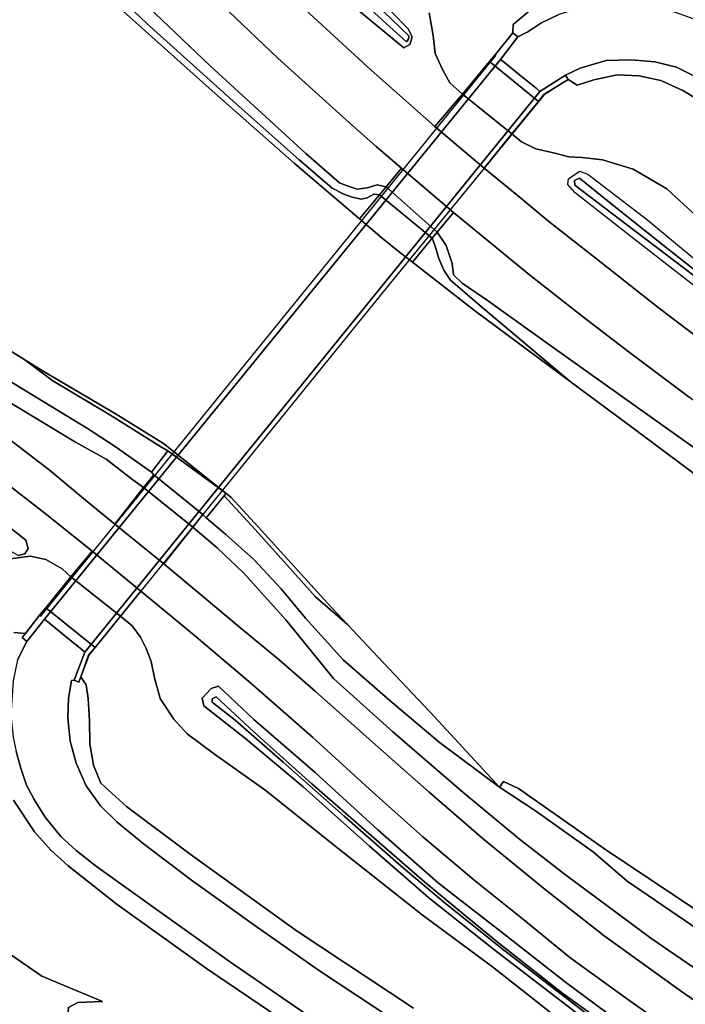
# Model space of a CAD drawing. Extents: x -26035517 to 31750492, y -9237385 to 8160032.
# Tile 168 of 256: x 15444981 to 15538743, y 5194279 to 5333080. Entities that reach past the tile are written whole.
import ezdxf

# ---------------------------------------------------------------- set-up
doc = ezdxf.new("R2010")
doc.units = 0
doc.layers.add('T-25', color=7, linetype='CONTINUOUS')

msp = doc.modelspace()

# ---------------------------------------------------------------- linework, layer by layer
at = {"layer": 'T-25', "color": 9}
for points in [[(15491023, 5318931, 6287), (15481342, 5327668, 6193), (15471422, 5337142, 6170), (15462790, 5345424, 6193), (15454673, 5353613, 6213), (15443928, 5364450, 6237), (15434973, 5373705, 6243), (15425909, 5383073, 6323), (15416667, 5392635, 6393), (15408212, 5401357, 6567), (15398413, 5411322, 6643), (15388928, 5421012, 6873), (15378213, 5431760, 7017), (15365118, 5444813, 7190), (15349423, 5460524, 7490), (15335274, 5474775, 7617), (15322250, 5487796, 7730), (15310375, 5499776, 7793), (15302271, 5507901, 7863), (15295288, 5514854, 7887)], [(15483655, 5312847, 5248), (15471650, 5323412, 5270), (15457772, 5335949, 5257), (15443571, 5349358, 5283), (15428142, 5364365, 5283), (15414950, 5377500, 5267), (15401448, 5390750, 5277), (15387394, 5404614, 5330), (15386521, 5405471, 5331), (15376095, 5415712, 5337), (15361243, 5430487, 5333), (15348843, 5442700, 5237), (15336404, 5454714, 5217), (15322265, 5468779, 5237), (15310494, 5480515, 5223), (15301363, 5489375, 5230), (15297726, 5493054, 5157), (15295380, 5495427, 5110)], [(15449108, 5269604, 6464), (15435199, 5280295, 6420), (15424044, 5288557, 6470), (15413295, 5296221, 6580), (15401667, 5304337, 6583), (15390266, 5312045, 6680), (15378159, 5320154, 6657), (15368154, 5326769, 6713), (15360825, 5331989, 6750), (15353604, 5337488, 6703), (15345887, 5343530, 6690), (15335773, 5352090, 6693), (15326253, 5360302, 6707), (15319183, 5366780, 6707), (15309459, 5376149, 6700), (15301395, 5384056, 6687), (15290210, 5394942, 6707), (15279017, 5406077, 6697), (15267392, 5417696, 6673), (15255913, 5429087, 6687), (15246942, 5437773, 6697), (15234123, 5450096, 6613)], [(15230541, 5446276, 6610), (15242135, 5434984, 6733), (15253670, 5423848, 6687), (15263786, 5413843, 6723), (15275550, 5402257, 6713), (15286228, 5391668, 6683), (15298563, 5379657, 6683), (15313038, 5365518, 6613), (15322592, 5356622, 6630), (15329870, 5350239, 6617), (15340678, 5341126, 6660), (15349641, 5333928, 6637), (15359085, 5326858, 6630), (15368356, 5320571, 6683), (15376940, 5314454, 6670), (15389727, 5306226, 6660), (15400921, 5298625, 6610), (15413020, 5290195, 6560), (15423869, 5282264, 6400), (15433759, 5274880, 6310), (15442180, 5268402, 6287), (15448547, 5263466, 6360)], [(15443928, 5364450, 6237), (15454673, 5353613, 6213), (15462790, 5345424, 6193), (15471422, 5337142, 6170), (15481342, 5327668, 6193), (15491023, 5318931, 6287), (15495196, 5315226, 6296), (15498758, 5312157, 6295), (15496610, 5309515, 6004), (15495360, 5309779, 5882), (15493918, 5309369, 5839), (15492502, 5309192, 5813), (15491100, 5309642, 5888), (15490009, 5310063, 5908), (15485277, 5314220, 5933), (15471796, 5326564, 5957), (15461160, 5336783, 5910), (15450349, 5346921, 5897), (15438289, 5358950, 5877)], [(15438289, 5358950, 5877), (15450349, 5346921, 5897), (15461160, 5336783, 5910), (15471796, 5326564, 5957), (15485277, 5314220, 5933), (15490009, 5310063, 5908), (15491100, 5309642, 5888), (15492502, 5309192, 5813), (15493918, 5309369, 5839), (15495360, 5309779, 5882), (15496610, 5309515, 6004), (15496610, 5309515, 6004), (15495676, 5308373, 5271), (15494883, 5308507, 5367), (15493927, 5307953, 5361), (15493118, 5307795, 5368), (15491828, 5308054, 5473), (15490620, 5308470, 5403), (15488993, 5309346, 5333), (15484298, 5313383, 5310), (15474634, 5321970, 5317), (15462871, 5332552, 5287), (15451185, 5343665, 5300), (15436880, 5357716, 5280)], [(15436880, 5357716, 5280), (15451185, 5343665, 5300), (15462871, 5332552, 5287), (15474634, 5321970, 5317), (15484298, 5313383, 5310), (15484298, 5313383, 5310), (15488993, 5309346, 5333), (15490620, 5308470, 5403), (15491828, 5308054, 5473), (15493118, 5307795, 5368), (15493927, 5307953, 5361), (15494883, 5308507, 5367), (15495676, 5308373, 5271), (15492841, 5305007, 5234), (15483655, 5312847, 5248), (15471650, 5323412, 5270), (15457772, 5335949, 5257), (15443571, 5349358, 5283)], [(15463364, 5356520, 6043), (15463007, 5356174, 6043), (15470457, 5348552, 6043), (15481185, 5338236, 6047), (15494498, 5325946, 6087)], [(15541978, 5267618, 5260), (15531597, 5275362, 5257), (15522502, 5282077, 5227), (15509710, 5292892, 5340), (15505657, 5296363, 5461), (15504711, 5297775, 5494), (15504041, 5299416, 5474), (15503509, 5301135, 5374), (15503095, 5302275, 5291), (15495676, 5308373, 5271), (15494883, 5308507, 5367), (15493927, 5307953, 5361), (15493118, 5307795, 5368), (15491828, 5308054, 5473), (15490620, 5308470, 5403), (15488993, 5309346, 5333), (15484298, 5313383, 5310), (15474634, 5321970, 5317), (15462871, 5332552, 5287), (15451185, 5343665, 5300)], [(15489414, 5339231, 5230), (15496201, 5332901, 5203), (15499469, 5329946, 5237), (15499724, 5330274, 5237), (15499835, 5330755, 5237), (15496170, 5334281, 5260)], [(15496170, 5334281, 5260), (15499835, 5330755, 5237), (15499724, 5330274, 5237), (15499469, 5329946, 5237), (15496201, 5332901, 5203), (15489414, 5339231, 5230)], [(15489414, 5339231, 5230), (15496201, 5332901, 5203), (15499469, 5329946, 5237), (15499724, 5330274, 5237), (15499835, 5330755, 5237), (15496170, 5334281, 5260)], [(15661816, 5206967, 7840), (15650984, 5212145, 7807), (15639865, 5217682, 7627), (15627820, 5223900, 7467), (15615593, 5230621, 7307), (15604441, 5236952, 7163), (15592141, 5244257, 6993), (15578959, 5252553, 6797), (15568128, 5259355, 6643), (15559206, 5265534, 6593), (15549255, 5272504, 6533), (15539268, 5279878, 6383), (15530847, 5286222, 6313), (15524222, 5291264, 6287), (15516787, 5297123, 6357), (15506080, 5305901, 6307), (15498758, 5312157, 6295), (15495196, 5315226, 6296), (15491023, 5318931, 6287), (15481342, 5327668, 6193), (15471422, 5337142, 6170)], [(15481185, 5338236, 6047), (15494498, 5325946, 6087), (15499741, 5321292, 6095), (15503482, 5318044, 6104), (15510404, 5312160, 6122), (15515286, 5308134, 6136), (15519521, 5304637, 6165), (15526891, 5298831, 6160), (15535094, 5292368, 6210), (15544841, 5285012, 6223), (15555345, 5277487, 6317), (15566206, 5270035, 6403), (15573740, 5264895, 6443), (15587563, 5255927, 6750), (15602660, 5246702, 6983), (15615244, 5239387, 7180), (15628585, 5232124, 7290), (15636988, 5228036, 7390), (15647384, 5223263, 7523), (15655455, 5219808, 7667)], [(15502681, 5334049, 5917), (15503248, 5330860, 5889), (15503486, 5328311, 5800), (15504600, 5325974, 5864), (15505561, 5324158, 5865), (15507368, 5322595, 5833), (15503482, 5318044, 6104), (15499741, 5321292, 6095), (15494498, 5325946, 6087), (15481185, 5338236, 6047)], [(15457772, 5335949, 5257), (15471650, 5323412, 5270), (15483655, 5312847, 5248), (15492841, 5305007, 5234), (15496049, 5302275, 5239), (15498268, 5300491, 5240), (15500338, 5298915, 5231), (15509055, 5292102, 5254), (15522502, 5282077, 5227), (15531597, 5275362, 5257), (15541978, 5267618, 5260), (15550270, 5261837, 5213), (15561625, 5254048, 5210), (15577205, 5243627, 5210), (15596068, 5232015, 5213), (15612549, 5222347, 5203), (15628333, 5213384, 5197), (15644131, 5204792, 5193), (15662519, 5195476, 5183)], [(15461160, 5336783, 5910), (15471796, 5326564, 5957), (15485277, 5314220, 5933), (15490009, 5310063, 5908), (15491100, 5309642, 5888), (15492502, 5309192, 5813), (15493918, 5309369, 5839), (15495360, 5309779, 5882), (15496610, 5309515, 6004), (15503805, 5303116, 6130), (15505063, 5301262, 5784), (15505887, 5298707, 5813), (15506113, 5297120, 5752), (15507326, 5295956, 5798), (15511013, 5293418, 5998), (15519781, 5287095, 6073), (15532024, 5278388, 6197), (15543050, 5270550, 6313)], [(15497288, 5334256, 5790), (15499686, 5331773, 5783), (15500264, 5330671, 5783), (15499931, 5329576, 5797), (15499115, 5329117, 5820), (15491868, 5335094, 5953)], [(15497288, 5334256, 5790), (15499686, 5331773, 5783), (15500264, 5330671, 5783), (15499931, 5329576, 5797), (15499115, 5329117, 5820), (15499115, 5329117, 5820), (15491868, 5335094, 5953)], [(15491868, 5335094, 5953), (15499115, 5329117, 5820), (15499115, 5329117, 5820), (15499931, 5329576, 5797), (15500264, 5330671, 5783), (15499686, 5331773, 5783), (15497288, 5334256, 5790)], [(15517151, 5334670, 12507), (15514474, 5332398, 12507), (15514426, 5331209, 12795), (15514426, 5331209, 12795), (15511949, 5328146, 12821), (15511144, 5327203, 10713), (15507368, 5322595, 5833), (15505561, 5324158, 5865), (15504600, 5325974, 5864), (15503486, 5328311, 5800), (15503248, 5330860, 5889), (15502681, 5334049, 5917)], [(15517151, 5334670, 12507), (15514474, 5332398, 12507), (15514426, 5331209, 12795), (15511949, 5328146, 12821), (15511144, 5327203, 10713), (15507368, 5322595, 5833), (15507368, 5322595, 5833), (15505561, 5324158, 5865), (15504600, 5325974, 5864), (15503486, 5328311, 5800), (15503248, 5330860, 5889), (15502681, 5334049, 5917)], [(15520951, 5333808, 12573), (15518400, 5332603, 12600), (15516547, 5331370, 12593), (15515146, 5330659, 12763), (15514426, 5331209, 12795), (15514474, 5332398, 12507), (15517151, 5334670, 12507)], [(15591606, 5290748, 11397), (15584172, 5296623, 11543), (15575689, 5303508, 11723), (15568635, 5309522, 11900), (15561635, 5315545, 12030), (15553687, 5322447, 12257), (15547034, 5328432, 12383), (15543550, 5331090, 12423), (15541552, 5332508, 12427), (15539627, 5333305, 12467), (15537240, 5334122, 12470), (15534048, 5334857, 12563), (15531252, 5335192, 12560), (15528887, 5335359, 12613), (15526677, 5335163, 12610), (15523623, 5334628, 12587), (15520951, 5333808, 12573), (15518400, 5332603, 12600), (15516547, 5331370, 12593), (15515146, 5330659, 12763)], [(15539850, 5325191, 12190), (15537502, 5326404, 12203), (15534449, 5327121, 12243), (15531100, 5327433, 12283), (15527604, 5327314, 12327), (15523945, 5326246, 12400), (15521845, 5325251, 12580), (15518268, 5322980, 12557), (15517718, 5323425, 12568), (15515409, 5325293, 12615), (15513255, 5327036, 12659), (15512707, 5327479, 12670), (15515146, 5330659, 12763), (15516547, 5331370, 12593), (15518400, 5332603, 12600), (15520951, 5333808, 12573)], [(15514426, 5331209, 12795), (15511949, 5328146, 12821), (15511144, 5327203, 10713), (15507368, 5322595, 5833), (15503482, 5318044, 6104)], [(15512707, 5327479, 12670), (15448490, 5248561, 12580)], [(15518075, 5321529, 10741), (15511144, 5327203, 10713)], [(15521845, 5325251, 12580), (15523945, 5326246, 12400), (15527604, 5327314, 12327), (15531100, 5327433, 12283), (15534449, 5327121, 12243), (15537502, 5326404, 12203), (15539850, 5325191, 12190), (15542534, 5323538, 12190), (15546540, 5320327, 12170), (15555298, 5312775, 12027), (15564079, 5305233, 11813), (15572177, 5298473, 11670), (15580344, 5291874, 11460), (15588065, 5285712, 11307)], [(15542184, 5320799, 12083), (15538379, 5323085, 12110), (15535297, 5324492, 12210), (15532249, 5325185, 12190), (15529164, 5325309, 12203), (15525870, 5324602, 12123), (15523510, 5323871, 12243), (15522248, 5324641, 12557), (15521845, 5325251, 12580), (15523945, 5326246, 12400), (15527604, 5327314, 12327), (15531100, 5327433, 12283), (15534449, 5327121, 12243), (15537502, 5326404, 12203), (15539850, 5325191, 12190)], [(15494498, 5325946, 6087), (15499741, 5321292, 6095), (15503482, 5318044, 6104)], [(15522248, 5324641, 12557), (15518809, 5322524, 12684), (15518075, 5321529, 10741), (15514322, 5316982, 5833), (15510404, 5312160, 6122)], [(15544964, 5301088, 6283), (15536136, 5309258, 6350), (15531415, 5312019, 6303), (15527094, 5313308, 6107), (15524181, 5313640, 6063), (15522325, 5313729, 5990), (15520185, 5314306, 5901), (15517672, 5314864, 5959), (15515691, 5315867, 5974), (15514322, 5316982, 5833), (15514322, 5316982, 5833), (15518075, 5321529, 10741), (15518809, 5322524, 12684), (15522248, 5324641, 12557), (15523510, 5323871, 12243), (15525870, 5324602, 12123), (15529164, 5325309, 12203), (15532249, 5325185, 12190), (15535297, 5324492, 12210), (15538379, 5323085, 12110), (15542184, 5320799, 12083)], [(15544964, 5301088, 6283), (15536136, 5309258, 6350), (15531415, 5312019, 6303), (15527094, 5313308, 6107), (15524181, 5313640, 6063), (15522325, 5313729, 5990), (15520185, 5314306, 5901), (15517672, 5314864, 5959), (15515691, 5315867, 5974), (15514322, 5316982, 5833), (15518075, 5321529, 10741), (15518809, 5322524, 12684), (15522248, 5324641, 12557), (15523510, 5323871, 12243), (15525870, 5324602, 12123), (15529164, 5325309, 12203), (15532249, 5325185, 12190), (15535297, 5324492, 12210), (15538379, 5323085, 12110), (15542184, 5320799, 12083)], [(15454176, 5243927, 12493), (15518268, 5322980, 12557)], [(15498758, 5312157, 6295), (15495196, 5315226, 6296), (15491023, 5318931, 6287)], [(15503482, 5318044, 6104), (15510404, 5312160, 6122), (15515286, 5308134, 6136), (15519521, 5304637, 6165)], [(15544841, 5285012, 6223), (15535094, 5292368, 6210), (15526891, 5298831, 6160), (15519521, 5304637, 6165), (15515286, 5308134, 6136), (15510404, 5312160, 6122), (15510404, 5312160, 6122), (15514322, 5316982, 5833), (15515691, 5315867, 5974), (15517672, 5314864, 5959), (15520185, 5314306, 5901), (15522325, 5313729, 5990), (15524181, 5313640, 6063), (15527094, 5313308, 6107), (15531415, 5312019, 6303), (15536136, 5309258, 6350), (15544964, 5301088, 6283)], [(15509055, 5292102, 5254), (15500338, 5298915, 5231), (15498268, 5300491, 5240), (15496049, 5302275, 5239), (15492841, 5305007, 5234), (15483655, 5312847, 5248)], [(15498758, 5312157, 6295), (15497585, 5310726, 6976), (15496610, 5309515, 6004), (15495676, 5308373, 5271), (15492841, 5305007, 5234)], [(15506080, 5305901, 6307), (15498758, 5312157, 6295)], [(15503095, 5302275, 5291), (15495676, 5308373, 5271)], [(15506080, 5305901, 6307), (15504956, 5304526, 6984), (15503805, 5303116, 6130), (15503095, 5302275, 5291), (15500338, 5298915, 5231)], [(15543050, 5270550, 6313), (15532024, 5278388, 6197), (15519781, 5287095, 6073), (15511013, 5293418, 5998), (15507326, 5295956, 5798), (15506113, 5297120, 5752), (15505887, 5298707, 5813), (15505063, 5301262, 5784), (15503805, 5303116, 6130), (15503805, 5303116, 6130), (15506080, 5305901, 6307), (15516787, 5297123, 6357), (15524222, 5291264, 6287), (15530847, 5286222, 6313), (15539268, 5279878, 6383)], [(15516787, 5297123, 6357), (15506080, 5305901, 6307)], [(15519521, 5304637, 6165), (15526891, 5298831, 6160), (15535094, 5292368, 6210), (15544841, 5285012, 6223), (15555345, 5277487, 6317), (15566206, 5270035, 6403), (15573740, 5264895, 6443)], [(15417205, 5302857, 5023), (15429086, 5295427, 5023), (15445702, 5285152, 5012), (15448291, 5283551, 5010), (15458547, 5277477, 4970)], [(15541978, 5267618, 5260), (15531597, 5275362, 5257), (15522502, 5282077, 5227), (15509710, 5292892, 5340), (15505657, 5296363, 5461), (15504711, 5297775, 5494), (15504041, 5299416, 5474), (15503509, 5301135, 5374), (15503095, 5302275, 5291), (15503095, 5302275, 5291), (15503805, 5303116, 6130), (15505063, 5301262, 5784), (15505887, 5298707, 5813), (15506113, 5297120, 5752), (15507326, 5295956, 5798), (15511013, 5293418, 5998), (15519781, 5287095, 6073), (15532024, 5278388, 6197), (15543050, 5270550, 6313)], [(15568128, 5259355, 6643), (15559206, 5265534, 6593), (15549255, 5272504, 6533), (15539268, 5279878, 6383), (15530847, 5286222, 6313), (15524222, 5291264, 6287), (15516787, 5297123, 6357)], [(15668048, 5137180, 4837), (15648788, 5146219, 4837), (15628241, 5156443, 4837), (15610838, 5165301, 4837), (15586667, 5178794, 4837), (15566645, 5190482, 4840), (15546832, 5203179, 4843), (15527206, 5216303, 4763), (15515257, 5224686, 4763), (15513147, 5225676, 4763), (15512580, 5224903, 4970), (15502788, 5235471, 4973), (15496201, 5242447, 4973), (15491159, 5247835, 4984), (15488339, 5250848, 4990), (15478567, 5261575, 4930), (15474752, 5265727, 4962), (15474024, 5266337, 5262), (15465257, 5273327, 4948), (15458547, 5277477, 4970), (15448291, 5283551, 5010), (15445702, 5285152, 5012), (15429086, 5295427, 5023)], [(15561625, 5254048, 5210), (15550270, 5261837, 5213), (15541978, 5267618, 5260), (15531597, 5275362, 5257), (15522502, 5282077, 5227), (15509055, 5292102, 5254)], [(15443340, 5282241, 5093), (15454516, 5275468, 5169), (15458272, 5273020, 5224), (15463538, 5269308, 5289), (15463860, 5268923, 5274), (15462401, 5267122, 6217), (15460916, 5268214, 6295), (15457145, 5271131, 6343), (15452832, 5273546, 6379), (15440679, 5280865, 6257)], [(15443340, 5282241, 5093), (15454516, 5275468, 5169), (15458272, 5273020, 5224), (15463538, 5269308, 5289), (15463860, 5268923, 5274), (15462401, 5267122, 6217), (15460916, 5268214, 6295), (15457145, 5271131, 6343), (15452832, 5273546, 6379), (15440679, 5280865, 6257)], [(15440679, 5280865, 6257), (15452832, 5273546, 6379), (15457145, 5271131, 6343), (15460916, 5268214, 6295), (15462401, 5267122, 6217), (15458371, 5261977, 6471), (15454242, 5265339, 6482), (15449108, 5269604, 6464), (15435199, 5280295, 6420)], [(15435199, 5280295, 6420), (15449108, 5269604, 6464), (15454242, 5265339, 6482), (15458371, 5261977, 6471), (15465276, 5256353, 6454), (15470703, 5251852, 6473), (15475903, 5247499, 6489), (15481523, 5242845, 6433), (15486649, 5238375, 6447), (15495423, 5230595, 6473), (15502655, 5224165, 6533), (15510317, 5217566, 6603), (15518995, 5210479, 6607), (15527335, 5203938, 6717), (15538219, 5196081, 6707), (15549239, 5188484, 6737)], [(15478567, 5261575, 4930), (15474752, 5265727, 4962), (15474024, 5266337, 5262), (15465257, 5273327, 4948), (15458547, 5277477, 4970)], [(15474024, 5266337, 5262), (15465852, 5272320, 5266), (15463538, 5269308, 5289)], [(15449108, 5269604, 6464), (15454242, 5265339, 6482), (15458371, 5261977, 6471)], [(15463860, 5268923, 5274), (15462401, 5267122, 6217), (15458371, 5261977, 6471)], [(15463860, 5268923, 5274), (15463538, 5269308, 5289)], [(15470768, 5263305, 5268), (15463860, 5268923, 5274)], [(15444741, 5257538, 5867), (15445705, 5257776, 5893), (15446161, 5258554, 5933), (15445823, 5259707, 5923), (15434478, 5268689, 5913)], [(15537859, 5189825, 6640), (15530265, 5195237, 6643), (15522496, 5200888, 6703), (15515998, 5206197, 6520), (15508937, 5211843, 6480), (15501788, 5217889, 6490), (15494779, 5224156, 6393), (15486210, 5231943, 6330), (15477905, 5239244, 6357), (15469821, 5246062, 6381), (15465508, 5249660, 6377), (15462039, 5252537, 6387), (15455168, 5258169, 6356), (15452287, 5260485, 6366), (15448547, 5263466, 6360), (15442180, 5268402, 6287)], [(15442180, 5268402, 6287), (15448547, 5263466, 6360), (15452287, 5260485, 6366), (15455168, 5258169, 6356), (15455168, 5258169, 6356), (15452207, 5254534, 6200), (15450944, 5255655, 6211), (15448653, 5256978, 6095), (15446437, 5257458, 6046), (15443695, 5257056, 5998)], [(15474024, 5266337, 5262), (15473763, 5265976, 5273), (15471255, 5262857, 5246), (15470768, 5263305, 5268), (15469372, 5261522, 6165), (15465276, 5256353, 6454)], [(15448547, 5263466, 6360), (15452287, 5260485, 6366), (15455168, 5258169, 6356)], [(15458371, 5261977, 6471), (15465276, 5256353, 6454)], [(15547620, 5194201, 6513), (15533911, 5203611, 6530), (15521866, 5212546, 6537), (15515390, 5217555, 6490), (15507390, 5224202, 6373), (15497525, 5232713, 6310), (15489188, 5240202, 6333), (15482467, 5248481, 6320), (15476511, 5255118, 6318), (15472783, 5258627, 6264), (15469372, 5261522, 6165), (15470768, 5263305, 5268), (15471255, 5262857, 5246), (15474000, 5260530, 5293), (15477922, 5257018, 5327), (15481829, 5252865, 5243), (15485219, 5248706, 5207), (15490559, 5242833, 5097), (15497187, 5237053, 5030), (15504065, 5231222, 5007), (15512580, 5224903, 4970), (15517663, 5221562, 5030), (15525813, 5215710, 4997), (15530567, 5211646, 5303), (15541616, 5204050, 5293)], [(15547620, 5194201, 6513), (15533911, 5203611, 6530), (15521866, 5212546, 6537), (15515390, 5217555, 6490), (15507390, 5224202, 6373), (15497525, 5232713, 6310), (15489188, 5240202, 6333), (15482467, 5248481, 6320), (15476511, 5255118, 6318), (15472783, 5258627, 6264), (15469372, 5261522, 6165), (15470768, 5263305, 5268), (15471255, 5262857, 5246), (15474000, 5260530, 5293), (15477922, 5257018, 5327), (15481829, 5252865, 5243), (15485219, 5248706, 5207), (15490559, 5242833, 5097), (15497187, 5237053, 5030), (15504065, 5231222, 5007), (15512580, 5224903, 4970), (15517663, 5221562, 5030), (15525813, 5215710, 4997), (15530567, 5211646, 5303), (15541616, 5204050, 5293)], [(15549239, 5188484, 6737), (15538219, 5196081, 6707), (15527335, 5203938, 6717), (15518995, 5210479, 6607), (15510317, 5217566, 6603), (15502655, 5224165, 6533), (15495423, 5230595, 6473), (15486649, 5238375, 6447), (15481523, 5242845, 6433), (15475903, 5247499, 6489), (15470703, 5251852, 6473), (15465276, 5256353, 6454), (15469372, 5261522, 6165), (15472783, 5258627, 6264), (15476511, 5255118, 6318), (15482467, 5248481, 6320), (15489188, 5240202, 6333), (15497525, 5232713, 6310), (15507390, 5224202, 6373), (15515390, 5217555, 6490), (15521866, 5212546, 6537), (15533911, 5203611, 6530), (15547620, 5194201, 6513)], [(15512580, 5224903, 4970), (15502788, 5235471, 4973), (15496201, 5242447, 4973), (15491159, 5247835, 4984), (15488339, 5250848, 4990), (15478567, 5261575, 4930)], [(15445318, 5245974, 12703), (15445790, 5246574, 12417), (15447787, 5249117, 12827), (15448640, 5250183, 10729), (15452207, 5254534, 6200), (15455168, 5258169, 6356)], [(15455168, 5258169, 6356), (15462039, 5252537, 6387)], [(15443695, 5257056, 5998), (15446437, 5257458, 6046), (15448653, 5256978, 6095), (15450944, 5255655, 6211), (15452207, 5254534, 6200), (15448640, 5250183, 10729), (15447787, 5249117, 12827), (15445790, 5246574, 12417), (15444141, 5246704, 12287)], [(15443695, 5257056, 5998), (15446437, 5257458, 6046), (15448653, 5256978, 6095), (15450944, 5255655, 6211), (15452207, 5254534, 6200), (15448640, 5250183, 10729), (15447787, 5249117, 12827), (15445790, 5246574, 12417), (15444141, 5246704, 12287)], [(15465276, 5256353, 6454), (15470703, 5251852, 6473), (15475903, 5247499, 6489)], [(15452207, 5254534, 6200), (15459162, 5249009, 6241)], [(15462039, 5252537, 6387), (15459162, 5249009, 6241), (15455619, 5244564, 10752), (15454690, 5243492, 12692), (15453583, 5240454, 12480), (15453296, 5239704, 12480)], [(15525847, 5188292, 6653), (15515785, 5196265, 6540), (15511569, 5199579, 6313), (15501675, 5206891, 6277), (15489817, 5216288, 6213), (15479524, 5224494, 6090), (15472432, 5229522, 6137), (15468581, 5232423, 6287), (15466698, 5234461, 6360), (15464775, 5237380, 6363), (15463972, 5240303, 6343), (15463516, 5242608, 6348), (15462811, 5244429, 6264), (15461994, 5246012, 6310), (15460808, 5247617, 6278), (15459162, 5249009, 6241), (15459162, 5249009, 6241), (15462039, 5252537, 6387), (15465508, 5249660, 6377), (15469821, 5246062, 6381), (15477905, 5239244, 6357), (15486210, 5231943, 6330), (15494779, 5224156, 6393), (15501788, 5217889, 6490), (15508937, 5211843, 6480), (15515998, 5206197, 6520), (15522496, 5200888, 6703), (15530265, 5195237, 6643), (15537859, 5189825, 6640)], [(15462039, 5252537, 6387), (15465508, 5249660, 6377), (15469821, 5246062, 6381)], [(15448640, 5250183, 10729), (15455619, 5244564, 10752)], [(15444689, 5242855, 12587), (15445997, 5245445, 12687), (15448490, 5248561, 12580), (15449215, 5247970, 12569), (15451351, 5246229, 12570), (15453514, 5244466, 12503), (15454176, 5243927, 12493), (15452671, 5239968, 12480), (15452297, 5239940, 12350), (15451848, 5237430, 12350), (15451781, 5234659, 12307), (15452106, 5231386, 12220), (15452941, 5228287, 12213), (15454361, 5225080, 12203), (15456353, 5222266, 12177), (15458720, 5219971, 12137), (15462354, 5216941, 12073), (15469203, 5211800, 11980), (15478429, 5205139, 11853), (15487200, 5199000, 11677), (15497592, 5192123, 11470)], [(15500440, 5193722, 11367), (15483936, 5204665, 11707), (15468984, 5215447, 11947), (15460035, 5222184, 12003), (15456398, 5225452, 12010), (15455382, 5227988, 12067), (15454855, 5231003, 12120), (15454827, 5234272, 12220), (15454625, 5237399, 12233), (15454334, 5239326, 12233), (15453583, 5240454, 12480), (15453583, 5240454, 12480), (15454690, 5243492, 12692), (15455619, 5244564, 10752), (15459162, 5249009, 6241), (15460808, 5247617, 6278), (15461994, 5246012, 6310), (15462811, 5244429, 6264), (15463516, 5242608, 6348), (15463972, 5240303, 6343), (15464775, 5237380, 6363), (15466698, 5234461, 6360), (15468581, 5232423, 6287), (15472432, 5229522, 6137), (15479524, 5224494, 6090), (15489817, 5216288, 6213), (15501675, 5206891, 6277), (15511569, 5199579, 6313), (15515785, 5196265, 6540), (15525847, 5188292, 6653)], [(15500440, 5193722, 11367), (15483936, 5204665, 11707), (15468984, 5215447, 11947), (15460035, 5222184, 12003), (15456398, 5225452, 12010), (15455382, 5227988, 12067), (15454855, 5231003, 12120), (15454827, 5234272, 12220), (15454625, 5237399, 12233), (15454334, 5239326, 12233), (15453583, 5240454, 12480), (15453583, 5240454, 12480), (15454690, 5243492, 12692), (15455619, 5244564, 10752), (15459162, 5249009, 6241), (15460808, 5247617, 6278), (15461994, 5246012, 6310), (15462811, 5244429, 6264), (15463516, 5242608, 6348), (15463972, 5240303, 6343), (15464775, 5237380, 6363), (15466698, 5234461, 6360), (15468581, 5232423, 6287), (15472432, 5229522, 6137), (15479524, 5224494, 6090), (15489817, 5216288, 6213), (15501675, 5206891, 6277), (15511569, 5199579, 6313), (15515785, 5196265, 6540), (15525847, 5188292, 6653)], [(15444141, 5246704, 12287), (15445790, 5246574, 12417), (15445318, 5245974, 12703), (15445997, 5245445, 12687), (15444689, 5242855, 12587)], [(15518995, 5210479, 6607), (15510317, 5217566, 6603), (15502655, 5224165, 6533), (15495423, 5230595, 6473), (15486649, 5238375, 6447), (15481523, 5242845, 6433), (15475903, 5247499, 6489)], [(15445997, 5245445, 12687), (15444689, 5242855, 12587), (15444065, 5239885, 12577), (15443733, 5235024, 12553), (15444061, 5231947, 12527), (15444465, 5229930, 12503), (15445124, 5227571, 12483), (15445948, 5225154, 12463), (15447005, 5223142, 12430), (15448571, 5220678, 12390), (15450795, 5217946, 12370), (15452945, 5215979, 12347), (15455818, 5213729, 12237), (15465058, 5207064, 12093), (15474555, 5200309, 11910), (15483546, 5194092, 11723), (15493495, 5187336, 11487)], [(15469821, 5246062, 6381), (15477905, 5239244, 6357), (15486210, 5231943, 6330), (15494779, 5224156, 6393), (15501788, 5217889, 6490), (15508937, 5211843, 6480), (15515998, 5206197, 6520), (15522496, 5200888, 6703), (15530265, 5195237, 6643), (15537859, 5189825, 6640)], [(15497592, 5192123, 11470), (15487200, 5199000, 11677), (15478429, 5205139, 11853), (15469203, 5211800, 11980), (15462354, 5216941, 12073), (15458720, 5219971, 12137), (15456353, 5222266, 12177), (15454361, 5225080, 12203), (15452941, 5228287, 12213), (15452106, 5231386, 12220), (15451781, 5234659, 12307), (15451848, 5237430, 12350), (15452297, 5239940, 12350), (15452671, 5239968, 12480), (15453296, 5239704, 12480), (15453583, 5240454, 12480), (15454334, 5239326, 12233), (15454625, 5237399, 12233), (15454827, 5234272, 12220), (15454855, 5231003, 12120), (15455382, 5227988, 12067), (15456398, 5225452, 12010), (15460035, 5222184, 12003), (15468984, 5215447, 11947), (15483936, 5204665, 11707), (15500440, 5193722, 11367)], [(15497592, 5192123, 11470), (15487200, 5199000, 11677), (15478429, 5205139, 11853), (15469203, 5211800, 11980), (15462354, 5216941, 12073), (15458720, 5219971, 12137), (15456353, 5222266, 12177), (15454361, 5225080, 12203), (15452941, 5228287, 12213), (15452106, 5231386, 12220), (15451781, 5234659, 12307), (15451848, 5237430, 12350), (15452297, 5239940, 12350), (15452671, 5239968, 12480)], [(15524666, 5192087, 6457), (15511745, 5202069, 6263), (15502629, 5209282, 6213), (15494260, 5216593, 6203), (15484900, 5224937, 6110), (15476846, 5231701, 6113), (15470897, 5236378, 6157), (15470665, 5237421, 6163), (15471968, 5238804, 6237), (15472969, 5239108, 6283), (15477968, 5234410, 6323), (15486580, 5226943, 6340), (15495440, 5218858, 6390), (15503970, 5211363, 6473), (15512756, 5204548, 6513), (15521890, 5197385, 6687), (15533536, 5188777, 6697)], [(15524666, 5192087, 6457), (15511745, 5202069, 6263), (15502629, 5209282, 6213), (15494260, 5216593, 6203), (15484900, 5224937, 6110), (15476846, 5231701, 6113), (15470897, 5236378, 6157), (15470665, 5237421, 6163), (15471968, 5238804, 6237), (15472969, 5239108, 6283), (15477968, 5234410, 6323), (15486580, 5226943, 6340), (15495440, 5218858, 6390), (15503970, 5211363, 6473), (15512756, 5204548, 6513), (15521890, 5197385, 6687), (15533536, 5188777, 6697)], [(15533536, 5188777, 6697), (15521890, 5197385, 6687), (15512756, 5204548, 6513), (15503970, 5211363, 6473), (15495440, 5218858, 6390), (15486580, 5226943, 6340), (15477968, 5234410, 6323), (15472969, 5239108, 6283), (15471968, 5238804, 6237), (15470665, 5237421, 6163), (15470897, 5236378, 6157), (15476846, 5231701, 6113), (15484900, 5224937, 6110), (15494260, 5216593, 6203), (15502629, 5209282, 6213), (15511745, 5202069, 6263), (15524666, 5192087, 6457)], [(15529205, 5190235, 6103), (15521488, 5195815, 6107), (15512464, 5202913, 5967), (15507779, 5206769, 5943), (15502062, 5211505, 5943), (15494544, 5218022, 5843), (15486120, 5225349, 5817), (15478033, 5232636, 5643), (15472639, 5237607, 5463), (15472109, 5237335, 5463), (15472113, 5236892, 5463), (15475331, 5234356, 5493), (15482108, 5228396, 5683), (15490678, 5220779, 5817), (15498740, 5213749, 5913), (15504981, 5208471, 5947), (15513113, 5201942, 5990), (15527120, 5191220, 6077)], [(15527120, 5191220, 6077), (15513113, 5201942, 5990), (15504981, 5208471, 5947), (15498740, 5213749, 5913), (15490678, 5220779, 5817), (15482108, 5228396, 5683), (15475331, 5234356, 5493), (15472113, 5236892, 5463), (15472109, 5237335, 5463), (15472639, 5237607, 5463), (15478033, 5232636, 5643), (15486120, 5225349, 5817), (15494544, 5218022, 5843), (15502062, 5211505, 5943), (15507779, 5206769, 5943), (15512464, 5202913, 5967), (15521488, 5195815, 6107), (15529205, 5190235, 6103)], [(15529205, 5190235, 6103), (15521488, 5195815, 6107), (15512464, 5202913, 5967), (15507779, 5206769, 5943), (15502062, 5211505, 5943), (15494544, 5218022, 5843), (15486120, 5225349, 5817), (15478033, 5232636, 5643), (15472639, 5237607, 5463), (15472109, 5237335, 5463), (15472113, 5236892, 5463), (15475331, 5234356, 5493), (15482108, 5228396, 5683), (15490678, 5220779, 5817), (15498740, 5213749, 5913), (15504981, 5208471, 5947), (15513113, 5201942, 5990), (15527120, 5191220, 6077)], [(15630144, 5115876, 7910), (15619511, 5120252, 8260), (15606416, 5125843, 8607), (15596521, 5130266, 8860), (15585231, 5135400, 9147), (15573566, 5141216, 9467), (15561775, 5147210, 9790), (15549765, 5153563, 10127), (15539194, 5159484, 10443), (15528258, 5165722, 10730), (15516040, 5173082, 11063), (15502105, 5181795, 11433), (15493495, 5187336, 11487), (15483546, 5194092, 11723), (15474555, 5200309, 11910), (15465058, 5207064, 12093), (15455818, 5213729, 12237), (15452945, 5215979, 12347), (15450795, 5217946, 12370), (15448571, 5220678, 12390), (15447005, 5223142, 12430), (15445948, 5225154, 12463), (15445124, 5227571, 12483), (15444465, 5229930, 12503)], [(15444465, 5229930, 12503), (15445124, 5227571, 12483), (15445948, 5225154, 12463), (15447005, 5223142, 12430), (15448571, 5220678, 12390), (15450795, 5217946, 12370), (15452945, 5215979, 12347), (15455818, 5213729, 12237), (15465058, 5207064, 12093), (15474555, 5200309, 11910), (15483546, 5194092, 11723), (15493495, 5187336, 11487), (15502105, 5181795, 11433), (15516040, 5173082, 11063), (15528258, 5165722, 10730), (15539194, 5159484, 10443), (15549765, 5153563, 10127), (15561775, 5147210, 9790), (15573566, 5141216, 9467), (15585231, 5135400, 9147), (15596521, 5130266, 8860), (15606416, 5125843, 8607), (15619511, 5120252, 8260), (15630144, 5115876, 7910)], [(15525813, 5215710, 4997), (15517663, 5221562, 5030), (15512580, 5224903, 4970), (15513147, 5225676, 4763), (15515257, 5224686, 4763), (15527206, 5216303, 4763)], [(15655589, 5141662, 5067), (15654657, 5141241, 5260), (15637945, 5149476, 5270), (15623385, 5156616, 5273), (15608116, 5164828, 5273), (15590477, 5174642, 5260), (15573773, 5184017, 5243), (15559410, 5192657, 5243), (15541616, 5204050, 5293), (15530567, 5211646, 5303), (15525813, 5215710, 4997), (15517663, 5221562, 5030), (15512580, 5224903, 4970), (15513147, 5225676, 4763), (15515257, 5224686, 4763), (15527206, 5216303, 4763), (15546832, 5203179, 4843), (15566645, 5190482, 4840), (15586667, 5178794, 4837), (15610838, 5165301, 4837), (15628241, 5156443, 4837), (15648788, 5146219, 4837), (15668048, 5137180, 4837)], [(15444088, 5223076, 12363), (15447086, 5218615, 12367), (15449347, 5216014, 12287), (15451804, 5213807, 12273), (15458732, 5208344, 12130), (15471285, 5199343, 11790), (15481618, 5192338, 11510), (15491580, 5185562, 11430), (15507534, 5175200, 11183), (15523123, 5166018, 10710), (15542454, 5154814, 10153), (15557749, 5146483, 9657), (15574461, 5138135, 9270), (15587846, 5131473, 8907), (15603465, 5124463, 8457), (15617694, 5118132, 8113), (15634556, 5111282, 7653)], [(15444088, 5223076, 12363), (15447086, 5218615, 12367), (15449347, 5216014, 12287), (15451804, 5213807, 12273), (15458732, 5208344, 12130), (15471285, 5199343, 11790), (15481618, 5192338, 11510), (15491580, 5185562, 11430), (15507534, 5175200, 11183), (15523123, 5166018, 10710), (15542454, 5154814, 10153), (15557749, 5146483, 9657), (15574461, 5138135, 9270), (15587846, 5131473, 8907), (15603465, 5124463, 8457), (15617694, 5118132, 8113), (15634556, 5111282, 7653)], [(15634556, 5111282, 7653), (15617694, 5118132, 8113), (15603465, 5124463, 8457), (15587846, 5131473, 8907), (15574461, 5138135, 9270), (15557749, 5146483, 9657), (15542454, 5154814, 10153), (15523123, 5166018, 10710), (15507534, 5175200, 11183), (15491580, 5185562, 11430), (15481618, 5192338, 11510), (15471285, 5199343, 11790), (15458732, 5208344, 12130), (15451804, 5213807, 12273), (15449347, 5216014, 12287), (15447086, 5218615, 12367), (15444088, 5223076, 12363)], [(15527206, 5216303, 4763), (15546832, 5203179, 4843), (15566645, 5190482, 4840), (15586667, 5178794, 4837), (15610838, 5165301, 4837), (15628241, 5156443, 4837), (15648788, 5146219, 4837), (15668048, 5137180, 4837), (15685517, 5129472, 4837), (15700997, 5122819, 4837), (15720808, 5114338, 4830), (15742299, 5105491, 4813), (15764352, 5096518, 4813), (15783911, 5088932, 4803), (15800439, 5082206, 4800), (15816317, 5075365, 4797), (15833898, 5068314, 4797), (15851465, 5061315, 4797), (15863471, 5056227, 4797)], [(15862785, 5055512, 4943), (15843955, 5063110, 4943), (15822534, 5072038, 4937), (15805786, 5079141, 4933), (15789578, 5085497, 4930), (15778673, 5090361, 4953), (15763757, 5095675, 4967), (15751522, 5100779, 4993), (15732689, 5108397, 4973), (15716364, 5115060, 4977), (15699440, 5122459, 4977), (15685639, 5128227, 4983), (15670195, 5135082, 4990), (15655589, 5141662, 5067), (15654657, 5141241, 5260), (15637945, 5149476, 5270), (15623385, 5156616, 5273), (15608116, 5164828, 5273), (15590477, 5174642, 5260), (15573773, 5184017, 5243), (15559410, 5192657, 5243), (15541616, 5204050, 5293), (15530567, 5211646, 5303), (15525813, 5215710, 4997)], [(15660114, 5115230, 7197), (15658909, 5117479, 7200), (15658434, 5120338, 7203), (15658148, 5122524, 7210), (15657538, 5125385, 7200), (15656546, 5127629, 7190), (15654955, 5130024, 7143), (15653102, 5131845, 7103), (15651033, 5133366, 7007), (15647270, 5135203, 7007), (15639726, 5138886, 6983), (15628870, 5144278, 6797), (15616195, 5150570, 6830), (15598805, 5159724, 6753), (15582245, 5168411, 6693), (15573003, 5173493, 6723), (15561975, 5180154, 6763), (15549239, 5188484, 6737), (15538219, 5196081, 6707), (15527335, 5203938, 6717), (15518995, 5210479, 6607)], [(15605496, 5116025, 5943), (15584620, 5124171, 5950), (15564047, 5132861, 5963), (15546766, 5140726, 5950), (15527809, 5150066, 5990), (15507960, 5160511, 5997), (15494188, 5169051, 5913), (15481993, 5176977, 5747), (15480372, 5176048, 5617), (15477902, 5177504, 5540), (15472013, 5181384, 5537), (15464124, 5186453, 5603), (15458350, 5190048, 5653), (15455917, 5190673, 5653), (15452889, 5190958, 5670), (15451705, 5191940, 5670), (15451848, 5193829, 5733), (15453183, 5194538, 5937), (15456662, 5194659, 5967), (15456662, 5194659, 5967), (15453262, 5196067, 5897), (15448099, 5198250, 5817), (15443234, 5201640, 5807)], [(15605496, 5116025, 5943), (15584620, 5124171, 5950), (15564047, 5132861, 5963), (15546766, 5140726, 5950), (15527809, 5150066, 5990), (15507960, 5160511, 5997), (15494188, 5169051, 5913), (15481993, 5176977, 5747), (15480372, 5176048, 5617), (15477902, 5177504, 5540), (15472013, 5181384, 5537), (15464124, 5186453, 5603), (15458350, 5190048, 5653), (15455917, 5190673, 5653), (15452889, 5190958, 5670), (15451705, 5191940, 5670), (15451848, 5193829, 5733), (15453183, 5194538, 5937), (15456662, 5194659, 5967), (15456662, 5194659, 5967), (15453262, 5196067, 5897), (15448099, 5198250, 5817), (15443234, 5201640, 5807)], [(15443234, 5201640, 5807), (15448099, 5198250, 5817), (15453262, 5196067, 5897), (15456662, 5194659, 5967), (15453183, 5194538, 5937), (15451848, 5193829, 5733), (15451705, 5191940, 5670), (15452889, 5190958, 5670), (15455917, 5190673, 5653), (15458350, 5190048, 5653), (15464124, 5186453, 5603), (15472013, 5181384, 5537), (15477902, 5177504, 5540), (15480372, 5176048, 5617), (15481993, 5176977, 5747), (15494188, 5169051, 5913), (15507960, 5160511, 5997), (15527809, 5150066, 5990), (15546766, 5140726, 5950), (15564047, 5132861, 5963), (15584620, 5124171, 5950), (15605496, 5116025, 5943)]]:
    msp.add_polyline3d(points, dxfattribs=at)
for points in [[(15445318, 5245974, 12703), (15445790, 5246574, 12417), (15447787, 5249117, 12827), (15447949, 5248993, 12703), (15512057, 5328034, 12763), (15511949, 5328146, 12821), (15514426, 5331209, 12795), (15515146, 5330659, 12763), (15512707, 5327479, 12670), (15448490, 5248561, 12580), (15445997, 5245445, 12687), (15445318, 5245974, 12703)], [(15448490, 5248561, 12580), (15445997, 5245445, 12687), (15445318, 5245974, 12703), (15445790, 5246574, 12417), (15447787, 5249117, 12827), (15447949, 5248993, 12703), (15512057, 5328034, 12763), (15511949, 5328146, 12821), (15514426, 5331209, 12795), (15515146, 5330659, 12763), (15512707, 5327479, 12670), (15513255, 5327036, 12659), (15515409, 5325293, 12615), (15517718, 5323425, 12568), (15518268, 5322980, 12557), (15521845, 5325251, 12580), (15522248, 5324641, 12557), (15518834, 5322458, 12533), (15495782, 5294185, 12540), (15454766, 5243545, 12480), (15453583, 5240454, 12480), (15453296, 5239704, 12480), (15452671, 5239968, 12480), (15454176, 5243927, 12493), (15453514, 5244466, 12503), (15451351, 5246229, 12570), (15449215, 5247970, 12569), (15448490, 5248561, 12580)], [(15511144, 5327203, 10713), (15511949, 5328146, 12821), (15514426, 5331209, 12795), (15515146, 5330659, 12763), (15512707, 5327479, 12670), (15513255, 5327036, 12659), (15515409, 5325293, 12615), (15517718, 5323425, 12568), (15518268, 5322980, 12557), (15521845, 5325251, 12580), (15522248, 5324641, 12557), (15518809, 5322524, 12684), (15518075, 5321529, 10741), (15511144, 5327203, 10713)], [(15448490, 5248561, 12580), (15512707, 5327479, 12670), (15513255, 5327036, 12659), (15515409, 5325293, 12615), (15517718, 5323425, 12568), (15518268, 5322980, 12557), (15454176, 5243927, 12493), (15453514, 5244466, 12503), (15451351, 5246229, 12570), (15449215, 5247970, 12569), (15448490, 5248561, 12580)], [(15514322, 5316982, 5833), (15507368, 5322595, 5833), (15511144, 5327203, 10713), (15518075, 5321529, 10741), (15514322, 5316982, 5833)], [(15514322, 5316982, 5833), (15507368, 5322595, 5833), (15511144, 5327203, 10713), (15518075, 5321529, 10741), (15514322, 5316982, 5833)], [(15522248, 5324641, 12557), (15518834, 5322458, 12533), (15495782, 5294185, 12540), (15454766, 5243545, 12480), (15453583, 5240454, 12480), (15453296, 5239704, 12480), (15452671, 5239968, 12480), (15454176, 5243927, 12493), (15518268, 5322980, 12557), (15521845, 5325251, 12580), (15522248, 5324641, 12557)], [(15510404, 5312160, 6122), (15503482, 5318044, 6104), (15507368, 5322595, 5833), (15514322, 5316982, 5833), (15510404, 5312160, 6122)], [(15498758, 5312157, 6295), (15506080, 5305901, 6307), (15503805, 5303116, 6130), (15496610, 5309515, 6004), (15498758, 5312157, 6295)], [(15372258, 5308930, 5770), (15372157, 5310128, 5903), (15373328, 5311407, 6237), (15375636, 5310570, 6413), (15383830, 5305447, 6503), (15392421, 5299698, 6467), (15404544, 5291467, 6510), (15415713, 5283408, 6323), (15423925, 5276649, 6050), (15434478, 5268689, 5913), (15445823, 5259707, 5923), (15446161, 5258554, 5933), (15445705, 5257776, 5893), (15444741, 5257538, 5867), (15443005, 5258533, 5877), (15434953, 5264721, 5837), (15426407, 5271056, 5783), (15416873, 5278281, 5720), (15407530, 5284912, 5637), (15397317, 5292013, 5623), (15386898, 5298823, 5710), (15377851, 5304978, 5730), (15372258, 5308930, 5770)], [(15372258, 5308930, 5770), (15372157, 5310128, 5903), (15373328, 5311407, 6237), (15375636, 5310570, 6413), (15383830, 5305447, 6503), (15392421, 5299698, 6467), (15404544, 5291467, 6510), (15415713, 5283408, 6323), (15423925, 5276649, 6050), (15434478, 5268689, 5913), (15445823, 5259707, 5923), (15446161, 5258554, 5933), (15445705, 5257776, 5893), (15444741, 5257538, 5867), (15443005, 5258533, 5877), (15434953, 5264721, 5837), (15426407, 5271056, 5783), (15416873, 5278281, 5720), (15407530, 5284912, 5637), (15397317, 5292013, 5623), (15386898, 5298823, 5710), (15377851, 5304978, 5730), (15372258, 5308930, 5770)], [(15525025, 5311321, 5907), (15533487, 5304822, 6090), (15540711, 5298806, 6107), (15549961, 5291511, 6157), (15558002, 5285384, 6177), (15568614, 5277802, 6323), (15577447, 5271959, 6390), (15581471, 5269165, 6460), (15585618, 5266221, 6503), (15584489, 5264110, 6397), (15581386, 5266082, 6280), (15576511, 5269256, 6217), (15563209, 5278580, 6090), (15553063, 5285798, 6007), (15542486, 5293637, 5953), (15531082, 5302510, 5860), (15523237, 5308674, 5873), (15522182, 5309865, 5880), (15522294, 5310645, 5897), (15523859, 5311744, 5910), (15525025, 5311321, 5907)], [(15584489, 5264110, 6397), (15581386, 5266082, 6280), (15576511, 5269256, 6217), (15563209, 5278580, 6090), (15553063, 5285798, 6007), (15542486, 5293637, 5953), (15531082, 5302510, 5860), (15523237, 5308674, 5873), (15522182, 5309865, 5880), (15522294, 5310645, 5897), (15523859, 5311744, 5910), (15525025, 5311321, 5907), (15533487, 5304822, 6090), (15540711, 5298806, 6107), (15549961, 5291511, 6157), (15558002, 5285384, 6177), (15568614, 5277802, 6323), (15577447, 5271959, 6390), (15581471, 5269165, 6460), (15585618, 5266221, 6503), (15584489, 5264110, 6397)], [(15577165, 5270666, 5953), (15584454, 5265555, 6097), (15584345, 5265114, 6097), (15579079, 5268728, 5967), (15568341, 5276173, 5827), (15560232, 5281884, 5760), (15550671, 5288904, 5557), (15542726, 5294924, 5403), (15530453, 5304202, 5293), (15523167, 5309755, 5303), (15523119, 5310416, 5303), (15523853, 5310756, 5303), (15528006, 5307356, 5300), (15535610, 5301298, 5423), (15546031, 5293072, 5500), (15556875, 5284928, 5687), (15567466, 5277301, 5833), (15577165, 5270666, 5953)], [(15577165, 5270666, 5953), (15567466, 5277301, 5833), (15556875, 5284928, 5687), (15546031, 5293072, 5500), (15535610, 5301298, 5423), (15528006, 5307356, 5300), (15523853, 5310756, 5303), (15523119, 5310416, 5303), (15523167, 5309755, 5303), (15530453, 5304202, 5293), (15542726, 5294924, 5403), (15550671, 5288904, 5557), (15560232, 5281884, 5760), (15568341, 5276173, 5827), (15579079, 5268728, 5967), (15584345, 5265114, 6097), (15584454, 5265555, 6097), (15577165, 5270666, 5953)], [(15577165, 5270666, 5953), (15567466, 5277301, 5833), (15556875, 5284928, 5687), (15546031, 5293072, 5500), (15535610, 5301298, 5423), (15528006, 5307356, 5300), (15523853, 5310756, 5303), (15523119, 5310416, 5303), (15523167, 5309755, 5303), (15530453, 5304202, 5293), (15542726, 5294924, 5403), (15550671, 5288904, 5557), (15560232, 5281884, 5760), (15568341, 5276173, 5827), (15579079, 5268728, 5967), (15584345, 5265114, 6097), (15584454, 5265555, 6097), (15577165, 5270666, 5953)], [(15495676, 5308373, 5271), (15496610, 5309515, 6004), (15503805, 5303116, 6130), (15503095, 5302275, 5291), (15495676, 5308373, 5271)], [(15492841, 5305007, 5234), (15495676, 5308373, 5271), (15503095, 5302275, 5291), (15500338, 5298915, 5231), (15498268, 5300491, 5240), (15496049, 5302275, 5239), (15492841, 5305007, 5234)], [(15463538, 5269308, 5289), (15458272, 5273020, 5224), (15454516, 5275468, 5169), (15443340, 5282241, 5093), (15430721, 5291856, 5057), (15424072, 5297249, 5010), (15417205, 5302857, 5023), (15429086, 5295427, 5023), (15445702, 5285152, 5012), (15449644, 5282193, 5010), (15457698, 5277371, 5165), (15464934, 5272835, 5310), (15465852, 5272320, 5266), (15463538, 5269308, 5289)], [(15500338, 5298915, 5231), (15503095, 5302275, 5291), (15503509, 5301135, 5374), (15504041, 5299416, 5474), (15504711, 5297775, 5494), (15505657, 5296363, 5461), (15509710, 5292892, 5340), (15522502, 5282077, 5227), (15509055, 5292102, 5254), (15500338, 5298915, 5231)], [(15465852, 5272320, 5266), (15464934, 5272835, 5310), (15457698, 5277371, 5165), (15449644, 5282193, 5010), (15445702, 5285152, 5012), (15448291, 5283551, 5010), (15458547, 5277477, 4970), (15465257, 5273327, 4948), (15474024, 5266337, 5262), (15465852, 5272320, 5266)], [(15465852, 5272320, 5266), (15464934, 5272835, 5310), (15457698, 5277371, 5165), (15449644, 5282193, 5010), (15445702, 5285152, 5012), (15448291, 5283551, 5010), (15458547, 5277477, 4970), (15465257, 5273327, 4948), (15474024, 5266337, 5262), (15465852, 5272320, 5266)], [(15465852, 5272320, 5266), (15474024, 5266337, 5262), (15473763, 5265976, 5273), (15471255, 5262857, 5246), (15470768, 5263305, 5268), (15463860, 5268923, 5274), (15463538, 5269308, 5289), (15465852, 5272320, 5266)], [(15462401, 5267122, 6217), (15463860, 5268923, 5274), (15470768, 5263305, 5268), (15469372, 5261522, 6165), (15462401, 5267122, 6217)], [(15462401, 5267122, 6217), (15463860, 5268923, 5274), (15470768, 5263305, 5268), (15469372, 5261522, 6165), (15462401, 5267122, 6217)], [(15458371, 5261977, 6471), (15462401, 5267122, 6217), (15469372, 5261522, 6165), (15465276, 5256353, 6454), (15458371, 5261977, 6471)], [(15473763, 5265976, 5273), (15474024, 5266337, 5262), (15474752, 5265727, 4962), (15478567, 5261575, 4930), (15488339, 5250848, 4990), (15491159, 5247835, 4984), (15486639, 5251725, 5170), (15478156, 5261197, 5247), (15474403, 5265283, 5245), (15473763, 5265976, 5273)], [(15473763, 5265976, 5273), (15474024, 5266337, 5262), (15474752, 5265727, 4962), (15478567, 5261575, 4930), (15488339, 5250848, 4990), (15491159, 5247835, 4984), (15486639, 5251725, 5170), (15478156, 5261197, 5247), (15474403, 5265283, 5245), (15473763, 5265976, 5273)], [(15471255, 5262857, 5246), (15473763, 5265976, 5273), (15474403, 5265283, 5245), (15478156, 5261197, 5247), (15486639, 5251725, 5170), (15491159, 5247835, 4984), (15496201, 5242447, 4973), (15502788, 5235471, 4973), (15512580, 5224903, 4970), (15504065, 5231222, 5007), (15497187, 5237053, 5030), (15490559, 5242833, 5097), (15485219, 5248706, 5207), (15481829, 5252865, 5243), (15477922, 5257018, 5327), (15474000, 5260530, 5293), (15471255, 5262857, 5246)], [(15455168, 5258169, 6356), (15462039, 5252537, 6387), (15459162, 5249009, 6241), (15452207, 5254534, 6200), (15455168, 5258169, 6356)], [(15448640, 5250183, 10729), (15452207, 5254534, 6200), (15459162, 5249009, 6241), (15455619, 5244564, 10752), (15448640, 5250183, 10729)], [(15448640, 5250183, 10729), (15452207, 5254534, 6200), (15459162, 5249009, 6241), (15455619, 5244564, 10752), (15448640, 5250183, 10729)], [(15445318, 5245974, 12703), (15445790, 5246574, 12417), (15447787, 5249117, 12827), (15448640, 5250183, 10729), (15455619, 5244564, 10752), (15454690, 5243492, 12692), (15453583, 5240454, 12480), (15453296, 5239704, 12480), (15452671, 5239968, 12480), (15454176, 5243927, 12493), (15453514, 5244466, 12503), (15451351, 5246229, 12570), (15449215, 5247970, 12569), (15448490, 5248561, 12580), (15445997, 5245445, 12687), (15445318, 5245974, 12703)]]:
    msp.add_polyline3d(points, close=True, dxfattribs=at)

doc.saveas('drawing.dxf')
